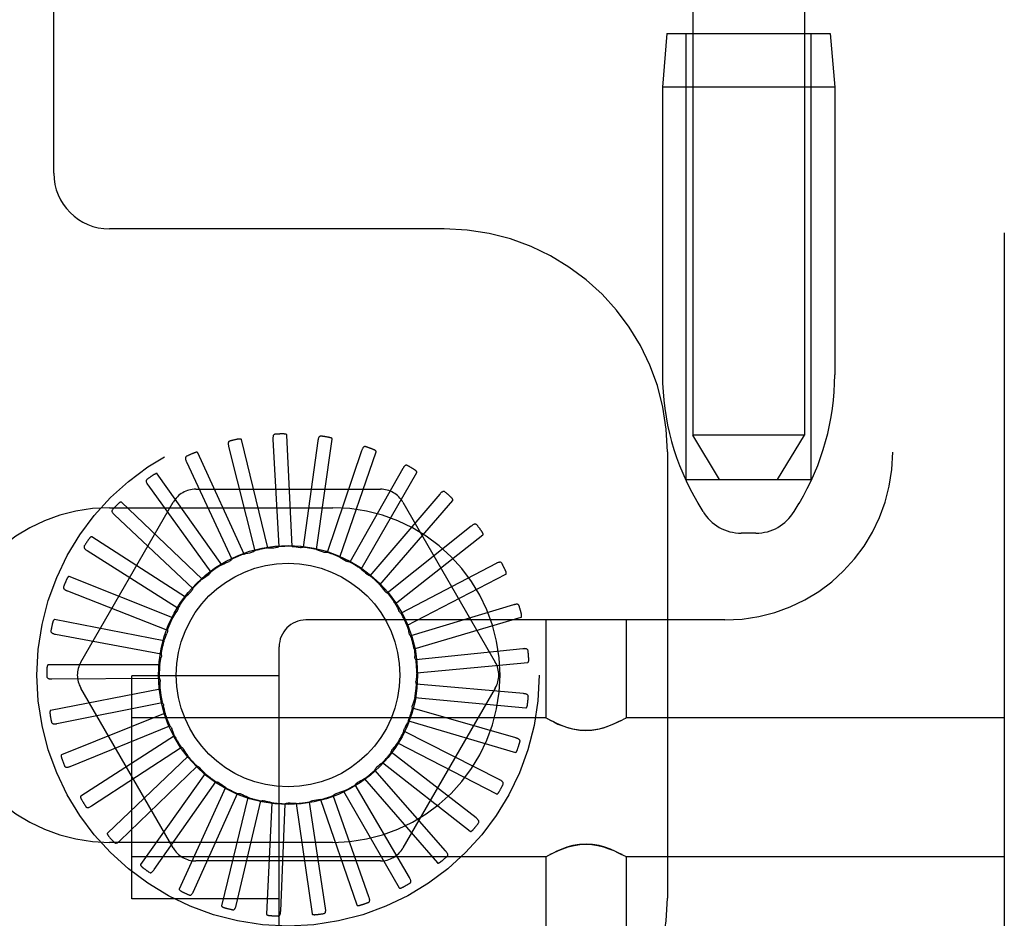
# Model space of a CAD drawing. Header units: inches. Extents: x 0 to 215, y 0 to 139.
# Tile 60 of 111: x 123.91 to 125.01, y 49.34 to 50.35. Entities that reach past the tile are written whole.
import ezdxf

# ---------------------------------------------------------------- set-up
doc = ezdxf.new("R2010")
doc.units = ezdxf.units.IN
doc.header["$LTSCALE"] = 11.804375
doc.header["$MEASUREMENT"] = 0
doc.linetypes.add('HIDDEN', pattern=[0.2, 0.1, -0.1])
doc.layers.add('DEFAULT_2', color=8, linetype='HIDDEN')

msp = doc.modelspace()

# ---------------------------------------------------------------- linework, layer by layer
at = {"layer": 'DEFAULT_2', "color": 8, "linetype": 'HIDDEN'}
for p, q in [((125.011, 54.829), (125.011, 49.3285)), ((124.886, 54.296), (124.886, 49.8615)), ((123.946, 50.1743), (123.946, 53.5493)), ((124.662, 53.3499), (124.662, 49.8808)), ((124.787, 53.3499), (124.787, 49.8808)), ((124.633, 50.3308), (124.628, 50.2708)), ((124.633, 50.3308), (124.816, 50.3308)), ((124.6545, 49.8308), (124.6545, 50.3308)), ((124.7945, 49.8308), (124.7945, 50.3308)), ((124.816, 50.3308), (124.821, 50.2708)), ((124.628, 50.2708), (124.628, 49.9483)), ((124.821, 50.2708), (124.628, 50.2708)), ((124.821, 50.2708), (124.821, 49.9483)), ((124.3835, 50.1118), (124.0085, 50.1118)), ((124.1916, 49.8758), (124.1981, 49.7557)), ((124.2131, 49.756), (124.2071, 49.8808)), ((124.2403, 49.7525), (124.2581, 49.8762)), ((124.692, 49.8308), (124.662, 49.8808)), ((124.787, 49.8808), (124.662, 49.8808)), ((124.757, 49.8308), (124.787, 49.8808)), ((124.1419, 49.8679), (124.1711, 49.7511)), ((124.1857, 49.7542), (124.1563, 49.8757)), ((124.2419, 49.8743), (124.2255, 49.755)), ((124.1592, 49.7473), (124.1073, 49.861)), ((124.2909, 49.8632), (124.2524, 49.7492)), ((124.2664, 49.7439), (124.3072, 49.862)), ((124.6335, 49.8618), (124.6335, 49.3618)), ((124.0947, 49.8506), (124.1454, 49.7415)), ((124.337, 49.8431), (124.2776, 49.7384)), ((124.1344, 49.7355), (124.0619, 49.8373)), ((124.2903, 49.7306), (124.3528, 49.8388)), ((124.0515, 49.8248), (124.122, 49.7272)), ((124.6545, 49.8308), (124.7945, 49.8308)), ((124.1051, 49.8201), (124.312, 49.8201)), ((124.3785, 49.8146), (124.3003, 49.7231)), ((123.9764, 49.6264), (124.0798, 49.8055)), ((124.0085, 49.7993), (124.2585, 49.7993)), ((124.1123, 49.7193), (124.0219, 49.8055)), ((124.3113, 49.713), (124.3932, 49.8074)), ((124.3372, 49.8055), (124.4407, 49.6264)), ((124.6735, 49.7951), (124.6679, 49.8043)), ((124.7756, 49.7951), (124.7811, 49.8043)), ((124.0141, 49.7912), (124.1017, 49.7087)), ((124.4138, 49.7787), (124.3197, 49.7037)), ((124.0937, 49.6991), (123.9886, 49.7667)), ((124.3286, 49.6917), (124.4268, 49.7689)), ((124.7327, 49.7708), (124.7163, 49.7708)), ((123.9836, 49.7512), (124.0853, 49.6868)), ((124.4417, 49.7369), (124.3351, 49.681)), ((124.0793, 49.6758), (123.9633, 49.7223)), ((124.3416, 49.6675), (124.4526, 49.7248)), ((123.9613, 49.7061), (124.0733, 49.6621)), ((124.4611, 49.6905), (124.3459, 49.6558)), ((124.3328, 49.6835), (124.3326, 49.6838)), ((124.0695, 49.6502), (123.9468, 49.6739)), ((124.698, 49.6735), (124.2285, 49.6735)), ((124.3497, 49.6413), (124.4696, 49.6765)), ((124.4973, 49.6735), (124.4973, 49.564)), ((124.5873, 49.6735), (124.5873, 49.564)), ((123.9479, 49.6576), (124.0662, 49.6356)), ((124.1985, 49.3285), (124.1985, 49.6435)), ((124.4715, 49.6412), (124.3517, 49.629)), ((124.0647, 49.6232), (123.9398, 49.6232)), ((124.3528, 49.6141), (124.4772, 49.6259)), ((124.1985, 49.611), (124.0335, 49.611)), ((124.0335, 49.361), (124.0335, 49.6109)), ((123.944, 49.6074), (124.0643, 49.6083)), ((124.4723, 49.591), (124.3524, 49.6016)), ((124.0652, 49.5958), (123.9424, 49.5721)), ((124.0798, 49.418), (123.9764, 49.5972)), ((124.4407, 49.5972), (124.3372, 49.418)), ((123.9496, 49.5575), (124.0676, 49.581)), ((124.3506, 49.5867), (124.475, 49.5749)), ((124.0708, 49.5689), (123.9548, 49.5225)), ((124.4636, 49.5414), (124.3479, 49.5745)), ((124.4973, 49.564), (124.0335, 49.564)), ((124.3433, 49.5603), (124.4632, 49.5251)), ((124.4973, 49.564), (124.4978, 49.5636)), ((124.4995, 49.5627), (124.4978, 49.5636)), ((124.5023, 49.5611), (124.4993, 49.5628)), ((124.585, 49.5627), (124.5868, 49.5636)), ((124.5867, 49.5636), (124.5873, 49.564)), ((125.011, 49.564), (124.5873, 49.564)), ((123.9645, 49.5094), (124.076, 49.5549)), ((124.4457, 49.4944), (124.3383, 49.5488)), ((124.0814, 49.5437), (123.9762, 49.4761)), ((124.3311, 49.5357), (124.4422, 49.4785)), ((123.9883, 49.4651), (124.0891, 49.5308)), ((124.4192, 49.4517), (124.3241, 49.5254)), ((124.0966, 49.5208), (124.0061, 49.4346)), ((124.3145, 49.5139), (124.4127, 49.4367)), ((124.02, 49.4261), (124.1066, 49.5097)), ((124.1158, 49.5013), (124.0433, 49.3995)), ((124.385, 49.4147), (124.3056, 49.5051)), ((124.0586, 49.3938), (124.1277, 49.4923)), ((124.294, 49.4956), (124.3759, 49.4012)), ((124.1384, 49.4857), (124.0865, 49.372)), ((124.1026, 49.3693), (124.1518, 49.4791)), ((124.2705, 49.4815), (124.333, 49.3733)), ((124.3446, 49.3848), (124.2837, 49.4887)), ((124.1635, 49.4747), (124.134, 49.3533)), ((124.1504, 49.3537), (124.1779, 49.4708)), ((124.1903, 49.4687), (124.1843, 49.3439)), ((124.2003, 49.3473), (124.2052, 49.4676)), ((124.2177, 49.4678), (124.2355, 49.3441)), ((124.2505, 49.3505), (124.2325, 49.4695)), ((124.2447, 49.4722), (124.2856, 49.3541)), ((124.2991, 49.3632), (124.259, 49.4767)), ((124.2585, 49.4243), (124.0085, 49.4243)), ((124.4973, 49.408), (124.0335, 49.408)), ((124.312, 49.4034), (124.1051, 49.4034)), ((124.4973, 49.408), (124.4978, 49.4083)), ((124.4973, 49.408), (124.4973, 49.2985)), ((124.4978, 49.4083), (124.4995, 49.4092)), ((124.5852, 49.4091), (124.5822, 49.4108)), ((124.5868, 49.4083), (124.585, 49.4092)), ((124.5867, 49.4083), (124.5873, 49.408)), ((124.5873, 49.408), (124.5873, 49.2985)), ((125.011, 49.408), (124.5873, 49.408)), ((124.1985, 49.361), (124.0335, 49.361))]:
    msp.add_line(p, q, dxfattribs=at)
for points in [[(124.1563, 49.8757), (124.1562, 49.8758), (124.1561, 49.876), (124.1559, 49.8761), (124.1558, 49.8761), (124.1556, 49.8762), (124.1554, 49.8763), (124.1552, 49.8763), (124.1549, 49.8763), (124.1547, 49.8763), (124.1545, 49.8763), (124.1542, 49.8763), (124.154, 49.8763), (124.1537, 49.8763), (124.1534, 49.8763), (124.1531, 49.8762), (124.1528, 49.8762), (124.1525, 49.8762), (124.1522, 49.8761), (124.1519, 49.876), (124.1515, 49.876)], [(124.194, 49.8817), (124.1936, 49.8816), (124.1932, 49.8814), (124.1928, 49.8812), (124.1925, 49.8809), (124.1922, 49.8806), (124.192, 49.8802), (124.1919, 49.8798), (124.1918, 49.8793), (124.1917, 49.8788), (124.1916, 49.8782), (124.1916, 49.8776), (124.1916, 49.8771), (124.1916, 49.8765), (124.1916, 49.8758)], [(124.2071, 49.8808), (124.2071, 49.881), (124.207, 49.8811), (124.2069, 49.8812), (124.2068, 49.8813), (124.2066, 49.8814), (124.2064, 49.8815), (124.2062, 49.8816), (124.206, 49.8817), (124.2058, 49.8817), (124.2055, 49.8818), (124.2053, 49.8818), (124.205, 49.8819), (124.2047, 49.8819), (124.2045, 49.8819), (124.2042, 49.882), (124.2039, 49.882), (124.2036, 49.882), (124.2033, 49.882), (124.2029, 49.882), (124.2027, 49.882)], [(124.2454, 49.8795), (124.2449, 49.8795), (124.2445, 49.8795), (124.2441, 49.8793), (124.2437, 49.8791), (124.2434, 49.8788), (124.2431, 49.8785), (124.2429, 49.8781), (124.2427, 49.8776), (124.2425, 49.8771), (124.2423, 49.8766), (124.2422, 49.8761), (124.2421, 49.8755), (124.242, 49.8749), (124.2419, 49.8743)], [(124.2581, 49.8762), (124.2581, 49.8764), (124.258, 49.8765), (124.2579, 49.8767), (124.2578, 49.8768), (124.2577, 49.8769), (124.2575, 49.8771), (124.2573, 49.8772), (124.2571, 49.8773), (124.2569, 49.8774), (124.2567, 49.8775), (124.2564, 49.8776), (124.2562, 49.8777), (124.2559, 49.8777), (124.2557, 49.8778), (124.2554, 49.8779), (124.2551, 49.878), (124.2548, 49.878), (124.2545, 49.8781), (124.2542, 49.8782), (124.2538, 49.8782)], [(124.1432, 49.874), (124.1428, 49.8739), (124.1424, 49.8737), (124.1421, 49.8734), (124.1418, 49.873), (124.1417, 49.8726), (124.1415, 49.8722), (124.1415, 49.8718), (124.1414, 49.8713), (124.1414, 49.8707), (124.1415, 49.8702), (124.1416, 49.8696), (124.1417, 49.8691), (124.1418, 49.8685), (124.1419, 49.8679)], [(124.2954, 49.8677), (124.2949, 49.8678), (124.2945, 49.8678), (124.2941, 49.8678), (124.2937, 49.8676), (124.2933, 49.8674), (124.293, 49.8671), (124.2927, 49.8667), (124.2924, 49.8663), (124.2921, 49.8659), (124.2918, 49.8654), (124.2916, 49.8649), (124.2914, 49.8644), (124.2912, 49.8638), (124.2909, 49.8632)], [(124.3072, 49.862), (124.3072, 49.8622), (124.3072, 49.8624), (124.3072, 49.8625), (124.3071, 49.8627), (124.307, 49.8628), (124.3068, 49.863), (124.3066, 49.8631), (124.3065, 49.8633), (124.3063, 49.8634), (124.3061, 49.8636), (124.3059, 49.8637), (124.3056, 49.8638), (124.3054, 49.864), (124.3052, 49.8641), (124.3049, 49.8642), (124.3046, 49.8643), (124.3043, 49.8645), (124.3041, 49.8646), (124.3038, 49.8647), (124.3035, 49.8648)], [(124.0948, 49.8569), (124.0944, 49.8567), (124.094, 49.8564), (124.0938, 49.8561), (124.0936, 49.8557), (124.0935, 49.8553), (124.0935, 49.8548), (124.0935, 49.8544), (124.0935, 49.8539), (124.0937, 49.8534), (124.0938, 49.8528), (124.094, 49.8523), (124.0942, 49.8518), (124.0944, 49.8512), (124.0947, 49.8506)], [(124.1073, 49.861), (124.1072, 49.8611), (124.107, 49.8613), (124.1069, 49.8613), (124.1067, 49.8614), (124.1065, 49.8614), (124.1063, 49.8614), (124.1061, 49.8614), (124.1059, 49.8614), (124.1056, 49.8614), (124.1054, 49.8613), (124.1051, 49.8613), (124.1049, 49.8612), (124.1046, 49.8611), (124.1044, 49.8611), (124.1041, 49.861), (124.1038, 49.8609), (124.1035, 49.8608), (124.1032, 49.8607), (124.1029, 49.8606), (124.1026, 49.8604)], [(124.3422, 49.8467), (124.3418, 49.8468), (124.3414, 49.8469), (124.341, 49.8469), (124.3405, 49.8469), (124.3402, 49.8467), (124.3398, 49.8465), (124.3394, 49.8462), (124.339, 49.8459), (124.3387, 49.8455), (124.3383, 49.8451), (124.338, 49.8446), (124.3377, 49.8441), (124.3374, 49.8436), (124.337, 49.8431)], [(124.0619, 49.8373), (124.0618, 49.8375), (124.0617, 49.8375), (124.0615, 49.8376), (124.0613, 49.8376), (124.0611, 49.8376), (124.0609, 49.8376), (124.0607, 49.8375), (124.0605, 49.8375), (124.0602, 49.8374), (124.06, 49.8373), (124.0598, 49.8372), (124.0595, 49.8371), (124.0593, 49.837), (124.0591, 49.8369), (124.0588, 49.8367), (124.0585, 49.8366), (124.0583, 49.8364), (124.058, 49.8362), (124.0577, 49.8361), (124.0575, 49.8359)], [(124.3528, 49.8388), (124.3529, 49.839), (124.3529, 49.8392), (124.3528, 49.8393), (124.3528, 49.8395), (124.3527, 49.8397), (124.3526, 49.8399), (124.3524, 49.84), (124.3523, 49.8402), (124.3521, 49.8404), (124.352, 49.8405), (124.3518, 49.8407), (124.3516, 49.8409), (124.3514, 49.8411), (124.3512, 49.8412), (124.3509, 49.8414), (124.3507, 49.8416), (124.3504, 49.8418), (124.3502, 49.8419), (124.3499, 49.8421), (124.3496, 49.8423)], [(124.0504, 49.831), (124.0501, 49.8307), (124.0498, 49.8303), (124.0496, 49.8299), (124.0495, 49.8295), (124.0495, 49.8291), (124.0495, 49.8287), (124.0496, 49.8282), (124.0498, 49.8277), (124.05, 49.8273), (124.0502, 49.8268), (124.0505, 49.8263), (124.0508, 49.8258), (124.0512, 49.8253), (124.0515, 49.8248)], [(124.3843, 49.8171), (124.3839, 49.8174), (124.3835, 49.8175), (124.3831, 49.8176), (124.3827, 49.8176), (124.3822, 49.8176), (124.3818, 49.8174), (124.3814, 49.8172), (124.381, 49.8169), (124.3806, 49.8166), (124.3801, 49.8163), (124.3797, 49.8159), (124.3793, 49.8155), (124.3789, 49.815), (124.3785, 49.8146)], [(124.3932, 49.8074), (124.3932, 49.8076), (124.3933, 49.8077), (124.3933, 49.8079), (124.3933, 49.8081), (124.3932, 49.8083), (124.3931, 49.8085), (124.393, 49.8087), (124.3929, 49.8089), (124.3928, 49.8091), (124.3927, 49.8093), (124.3925, 49.8095), (124.3924, 49.8097), (124.3922, 49.8099), (124.392, 49.8101), (124.3918, 49.8103), (124.3916, 49.8105), (124.3914, 49.8107), (124.3912, 49.811), (124.3909, 49.8112), (124.3907, 49.8114)], [(124.0219, 49.8055), (124.0217, 49.8056), (124.0216, 49.8057), (124.0214, 49.8057), (124.0212, 49.8057), (124.021, 49.8056), (124.0208, 49.8055), (124.0206, 49.8055), (124.0204, 49.8054), (124.0202, 49.8052), (124.02, 49.8051), (124.0198, 49.805), (124.0196, 49.8048), (124.0194, 49.8047), (124.0192, 49.8045), (124.0189, 49.8043), (124.0187, 49.8041), (124.0185, 49.8039), (124.0182, 49.8037), (124.018, 49.8035), (124.0177, 49.8032)], [(124.0118, 49.7971), (124.0115, 49.7967), (124.0113, 49.7963), (124.0112, 49.7959), (124.0112, 49.7955), (124.0112, 49.7951), (124.0114, 49.7947), (124.0116, 49.7942), (124.0118, 49.7938), (124.0121, 49.7934), (124.0124, 49.7929), (124.0128, 49.7925), (124.0132, 49.7921), (124.0136, 49.7916), (124.0141, 49.7912)], [(124.4199, 49.7801), (124.4196, 49.7805), (124.4193, 49.7807), (124.4189, 49.7809), (124.4185, 49.781), (124.418, 49.781), (124.4176, 49.7809), (124.4172, 49.7808), (124.4167, 49.7806), (124.4162, 49.7804), (124.4157, 49.7801), (124.4153, 49.7798), (124.4148, 49.7795), (124.4143, 49.7791), (124.4138, 49.7787)], [(123.9886, 49.7667), (123.9884, 49.7668), (123.9883, 49.7668), (123.9881, 49.7668), (123.9879, 49.7667), (123.9877, 49.7666), (123.9876, 49.7665), (123.9874, 49.7664), (123.9872, 49.7663), (123.987, 49.7661), (123.9868, 49.766), (123.9867, 49.7658), (123.9865, 49.7656), (123.9863, 49.7654), (123.9861, 49.7652), (123.9859, 49.765), (123.9857, 49.7647), (123.9855, 49.7645), (123.9854, 49.7642), (123.9852, 49.764), (123.985, 49.7637)], [(124.4268, 49.7689), (124.427, 49.7691), (124.427, 49.7692), (124.4271, 49.7694), (124.4271, 49.7696), (124.4271, 49.7698), (124.427, 49.77), (124.427, 49.7702), (124.4269, 49.7704), (124.4268, 49.7706), (124.4267, 49.7708), (124.4266, 49.7711), (124.4265, 49.7713), (124.4264, 49.7715), (124.4262, 49.7718), (124.4261, 49.772), (124.4259, 49.7723), (124.4257, 49.7725), (124.4256, 49.7728), (124.4254, 49.7731), (124.4252, 49.7733)], [(123.9803, 49.7565), (123.9801, 49.7561), (123.9799, 49.7557), (123.9799, 49.7553), (123.98, 49.7548), (123.9801, 49.7544), (123.9803, 49.754), (123.9806, 49.7537), (123.9809, 49.7533), (123.9813, 49.7529), (123.9817, 49.7526), (123.9821, 49.7522), (123.9826, 49.7518), (123.9831, 49.7515), (123.9836, 49.7512)], [(124.1857, 49.7542), (124.1879, 49.7544), (124.1902, 49.7545), (124.1924, 49.7545), (124.1946, 49.7546)], [(124.1981, 49.7557), (124.1976, 49.7553), (124.197, 49.7551), (124.1964, 49.7549), (124.1958, 49.7547), (124.1952, 49.7546), (124.1946, 49.7546)], [(124.2131, 49.756), (124.2153, 49.7557), (124.2175, 49.7554), (124.2197, 49.755), (124.2219, 49.7546)], [(124.2255, 49.755), (124.225, 49.7548), (124.2244, 49.7547), (124.2237, 49.7546), (124.2231, 49.7545), (124.2225, 49.7546), (124.2219, 49.7546)], [(124.1592, 49.7473), (124.1613, 49.7479), (124.1635, 49.7484), (124.1657, 49.7489), (124.1678, 49.7494)], [(124.1711, 49.7511), (124.1706, 49.7507), (124.1701, 49.7503), (124.1696, 49.75), (124.169, 49.7497), (124.1684, 49.7495), (124.1678, 49.7494)], [(124.2403, 49.7525), (124.2424, 49.7518), (124.2445, 49.7511), (124.2466, 49.7503), (124.2487, 49.7495)], [(124.2524, 49.7492), (124.2517, 49.7491), (124.2511, 49.7491), (124.2505, 49.7491), (124.2499, 49.7492), (124.2493, 49.7493), (124.2487, 49.7495)], [(124.2664, 49.7439), (124.2683, 49.7428), (124.2702, 49.7417), (124.2721, 49.7406), (124.274, 49.7394)], [(124.1344, 49.7355), (124.1364, 49.7365), (124.1385, 49.7374), (124.1405, 49.7383), (124.1425, 49.7392)], [(124.1454, 49.7415), (124.145, 49.741), (124.1446, 49.7405), (124.1441, 49.7401), (124.1436, 49.7398), (124.1431, 49.7395), (124.1425, 49.7392)], [(124.2776, 49.7384), (124.2769, 49.7385), (124.2763, 49.7385), (124.2757, 49.7387), (124.2751, 49.7389), (124.2746, 49.7391), (124.274, 49.7394)], [(124.448, 49.7371), (124.4477, 49.7375), (124.4474, 49.7378), (124.4471, 49.738), (124.4467, 49.7382), (124.4463, 49.7382), (124.4458, 49.7383), (124.4454, 49.7382), (124.4449, 49.7381), (124.4444, 49.738), (124.4439, 49.7378), (124.4433, 49.7376), (124.4428, 49.7374), (124.4422, 49.7371), (124.4417, 49.7369)], [(123.9633, 49.7223), (123.9631, 49.7223), (123.9629, 49.7223), (123.9627, 49.7222), (123.9626, 49.7222), (123.9624, 49.722), (123.9623, 49.7219), (123.9621, 49.7218), (123.962, 49.7216), (123.9618, 49.7214), (123.9617, 49.7212), (123.9615, 49.721), (123.9614, 49.7208), (123.9612, 49.7206), (123.9611, 49.7203), (123.961, 49.7201), (123.9608, 49.7198), (123.9607, 49.7195), (123.9605, 49.7192), (123.9604, 49.7189), (123.9603, 49.7186)], [(124.1123, 49.7193), (124.1141, 49.7206), (124.1159, 49.7219), (124.1178, 49.7232), (124.1196, 49.7244)], [(124.122, 49.7272), (124.1217, 49.7266), (124.1214, 49.7261), (124.121, 49.7256), (124.1206, 49.7252), (124.1201, 49.7248), (124.1196, 49.7244)], [(124.2903, 49.7306), (124.292, 49.7292), (124.2937, 49.7277), (124.2954, 49.7262), (124.297, 49.7247)], [(124.3003, 49.7231), (124.2997, 49.7232), (124.2991, 49.7234), (124.2985, 49.7237), (124.298, 49.724), (124.2975, 49.7243), (124.297, 49.7247)], [(124.4526, 49.7248), (124.4528, 49.7249), (124.4529, 49.725), (124.453, 49.7252), (124.453, 49.7254), (124.453, 49.7256), (124.453, 49.7258), (124.453, 49.726), (124.453, 49.7262), (124.4529, 49.7264), (124.4529, 49.7267), (124.4528, 49.7269), (124.4527, 49.7272), (124.4527, 49.7274), (124.4526, 49.7277), (124.4525, 49.728), (124.4524, 49.7282), (124.4523, 49.7285), (124.4521, 49.7288), (124.452, 49.7291), (124.4518, 49.7294)], [(123.957, 49.7107), (123.9569, 49.7103), (123.9568, 49.7098), (123.9569, 49.7094), (123.957, 49.709), (123.9572, 49.7086), (123.9575, 49.7083), (123.9579, 49.708), (123.9582, 49.7077), (123.9587, 49.7074), (123.9591, 49.7071), (123.9596, 49.7068), (123.9602, 49.7066), (123.9607, 49.7063), (123.9613, 49.7061)], [(124.3113, 49.713), (124.3127, 49.7112), (124.3141, 49.7095), (124.3155, 49.7077), (124.3168, 49.7059)], [(124.0937, 49.6991), (124.0952, 49.7008), (124.0968, 49.7024), (124.0983, 49.704), (124.0999, 49.7055)], [(124.1017, 49.7087), (124.1015, 49.7081), (124.1013, 49.7076), (124.101, 49.707), (124.1007, 49.7065), (124.1003, 49.706), (124.0999, 49.7055)], [(124.3197, 49.7037), (124.3191, 49.704), (124.3186, 49.7043), (124.3181, 49.7046), (124.3176, 49.705), (124.3172, 49.7055), (124.3168, 49.7059)], [(124.3286, 49.6917), (124.3293, 49.6904), (124.33, 49.6891), (124.3307, 49.6878), (124.3314, 49.6864), (124.332, 49.6851), (124.3326, 49.6838)], [(124.4674, 49.6895), (124.4672, 49.6899), (124.467, 49.6903), (124.4667, 49.6906), (124.4663, 49.6908), (124.4659, 49.691), (124.4655, 49.6911), (124.465, 49.6911), (124.4645, 49.6911), (124.464, 49.6911), (124.4635, 49.691), (124.4629, 49.6909), (124.4623, 49.6908), (124.4617, 49.6906), (124.4611, 49.6905)], [(124.0793, 49.6758), (124.0804, 49.6777), (124.0816, 49.6796), (124.0829, 49.6815), (124.0841, 49.6833)], [(124.0853, 49.6868), (124.0852, 49.6862), (124.0851, 49.6855), (124.085, 49.6849), (124.0847, 49.6844), (124.0844, 49.6838), (124.0841, 49.6833)], [(124.3351, 49.681), (124.3346, 49.6813), (124.3342, 49.6817), (124.3338, 49.6821), (124.3334, 49.6825), (124.3331, 49.683), (124.3328, 49.6835)], [(124.4696, 49.6765), (124.4698, 49.6766), (124.4699, 49.6767), (124.47, 49.6769), (124.4701, 49.677), (124.4701, 49.6772), (124.4702, 49.6774), (124.4702, 49.6777), (124.4702, 49.6779), (124.4702, 49.6781), (124.4702, 49.6784), (124.4702, 49.6786), (124.4702, 49.6789), (124.4701, 49.6791), (124.4701, 49.6794), (124.4701, 49.6797), (124.47, 49.68), (124.4699, 49.6803), (124.4699, 49.6806), (124.4698, 49.6809), (124.4697, 49.6812)], [(123.9468, 49.6739), (123.9466, 49.6739), (123.9464, 49.6738), (123.9463, 49.6737), (123.9461, 49.6736), (123.946, 49.6735), (123.9459, 49.6733), (123.9458, 49.6731), (123.9456, 49.6729), (123.9455, 49.6727), (123.9454, 49.6725), (123.9453, 49.6723), (123.9452, 49.672), (123.9451, 49.6718), (123.945, 49.6715), (123.9449, 49.6713), (123.9449, 49.671), (123.9448, 49.6707), (123.9447, 49.6704), (123.9446, 49.67), (123.9445, 49.6697)], [(124.3416, 49.6675), (124.3422, 49.6654), (124.3429, 49.6633), (124.3435, 49.6611), (124.344, 49.659)], [(123.9428, 49.6613), (123.9428, 49.6609), (123.9428, 49.6604), (123.943, 49.66), (123.9432, 49.6597), (123.9435, 49.6593), (123.9438, 49.659), (123.9442, 49.6588), (123.9446, 49.6586), (123.9451, 49.6583), (123.9456, 49.6582), (123.9461, 49.658), (123.9467, 49.6578), (123.9473, 49.6577), (123.9479, 49.6576)], [(124.0695, 49.6502), (124.0703, 49.6523), (124.0711, 49.6544), (124.072, 49.6564), (124.0728, 49.6585)], [(124.0733, 49.6621), (124.0734, 49.6615), (124.0734, 49.6609), (124.0733, 49.6602), (124.0732, 49.6596), (124.0731, 49.659), (124.0728, 49.6585)], [(124.3459, 49.6558), (124.3455, 49.6562), (124.3451, 49.6567), (124.3447, 49.6572), (124.3444, 49.6578), (124.3442, 49.6584), (124.344, 49.659)], [(124.0662, 49.6356), (124.0664, 49.635), (124.0665, 49.6344), (124.0666, 49.6338), (124.0666, 49.6332), (124.0666, 49.6325), (124.0665, 49.6319)], [(124.3497, 49.6413), (124.35, 49.6391), (124.3502, 49.6369), (124.3504, 49.6347), (124.3505, 49.6325)], [(124.4774, 49.6391), (124.4773, 49.6396), (124.4771, 49.64), (124.4769, 49.6403), (124.4766, 49.6406), (124.4762, 49.6408), (124.4758, 49.641), (124.4754, 49.6411), (124.4749, 49.6412), (124.4744, 49.6413), (124.4738, 49.6413), (124.4733, 49.6414), (124.4727, 49.6413), (124.4721, 49.6413), (124.4715, 49.6412)], [(123.9398, 49.6232), (123.9396, 49.6232), (123.9394, 49.6231), (123.9393, 49.623), (123.9392, 49.6228), (123.9391, 49.6227), (123.939, 49.6225), (123.9389, 49.6223), (123.9388, 49.6221), (123.9387, 49.6219), (123.9387, 49.6216), (123.9386, 49.6214), (123.9386, 49.6211), (123.9385, 49.6209), (123.9385, 49.6206), (123.9384, 49.6203), (123.9384, 49.62), (123.9384, 49.6197), (123.9384, 49.6194), (123.9383, 49.6191), (123.9383, 49.6188)], [(124.0647, 49.6232), (124.0651, 49.6254), (124.0655, 49.6276), (124.066, 49.6298), (124.0665, 49.6319)], [(124.3517, 49.629), (124.3514, 49.6295), (124.3511, 49.6301), (124.3509, 49.6306), (124.3507, 49.6312), (124.3506, 49.6319), (124.3505, 49.6325)], [(124.4772, 49.6259), (124.4773, 49.626), (124.4775, 49.6261), (124.4776, 49.6262), (124.4777, 49.6264), (124.4778, 49.6265), (124.4779, 49.6267), (124.4779, 49.6269), (124.478, 49.6272), (124.478, 49.6274), (124.4781, 49.6276), (124.4781, 49.6279), (124.4781, 49.6281), (124.4782, 49.6284), (124.4782, 49.6287), (124.4782, 49.629), (124.4782, 49.6293), (124.4782, 49.6296), (124.4782, 49.6299), (124.4782, 49.6302), (124.4781, 49.6305)], [(124.3528, 49.6141), (124.3526, 49.6118), (124.3524, 49.6096), (124.3521, 49.6074), (124.3519, 49.6052)], [(123.9383, 49.6101), (123.9383, 49.6097), (123.9384, 49.6093), (123.9386, 49.6089), (123.9389, 49.6086), (123.9392, 49.6083), (123.9396, 49.6081), (123.9401, 49.6079), (123.9405, 49.6078), (123.941, 49.6077), (123.9416, 49.6076), (123.9421, 49.6075), (123.9427, 49.6075), (123.9433, 49.6074), (123.944, 49.6074)], [(124.0643, 49.6083), (124.0646, 49.6077), (124.0648, 49.6071), (124.065, 49.6065), (124.0651, 49.6059), (124.0652, 49.6053), (124.0652, 49.6047)], [(124.0652, 49.5958), (124.0651, 49.598), (124.0651, 49.6002), (124.0651, 49.6025), (124.0652, 49.6047)], [(124.3524, 49.6016), (124.3522, 49.6022), (124.352, 49.6028), (124.3519, 49.6034), (124.3518, 49.604), (124.3518, 49.6046), (124.3519, 49.6052)], [(124.4777, 49.5877), (124.4777, 49.5882), (124.4776, 49.5886), (124.4775, 49.589), (124.4772, 49.5893), (124.4769, 49.5896), (124.4765, 49.5899), (124.4761, 49.5901), (124.4757, 49.5903), (124.4752, 49.5905), (124.4746, 49.5906), (124.4741, 49.5907), (124.4735, 49.5908), (124.4729, 49.5909), (124.4723, 49.591)], [(124.0676, 49.581), (124.068, 49.5805), (124.0683, 49.58), (124.0686, 49.5795), (124.0688, 49.5789), (124.069, 49.5783), (124.0691, 49.5777)], [(124.3479, 49.5745), (124.3478, 49.5751), (124.3477, 49.5758), (124.3477, 49.5764), (124.3477, 49.577), (124.3479, 49.5776), (124.348, 49.5782)], [(124.3506, 49.5867), (124.35, 49.5846), (124.3494, 49.5824), (124.3487, 49.5803), (124.348, 49.5782)], [(124.475, 49.5749), (124.4752, 49.5749), (124.4753, 49.5749), (124.4755, 49.575), (124.4756, 49.5752), (124.4757, 49.5753), (124.4758, 49.5755), (124.4759, 49.5757), (124.476, 49.5759), (124.4761, 49.5761), (124.4762, 49.5763), (124.4763, 49.5766), (124.4764, 49.5768), (124.4764, 49.5771), (124.4765, 49.5773), (124.4766, 49.5776), (124.4766, 49.5779), (124.4767, 49.5782), (124.4767, 49.5785), (124.4768, 49.5789), (124.4768, 49.5792)], [(123.9424, 49.5721), (123.9423, 49.5721), (123.9421, 49.572), (123.942, 49.5718), (123.9419, 49.5717), (123.9419, 49.5715), (123.9418, 49.5713), (123.9418, 49.5711), (123.9417, 49.5709), (123.9417, 49.5706), (123.9417, 49.5704), (123.9417, 49.5701), (123.9417, 49.5699), (123.9417, 49.5696), (123.9417, 49.5693), (123.9417, 49.569), (123.9417, 49.5687), (123.9418, 49.5684), (123.9418, 49.5681), (123.9419, 49.5678), (123.9419, 49.5674)], [(124.0708, 49.5689), (124.0703, 49.5711), (124.0699, 49.5733), (124.0695, 49.5755), (124.0691, 49.5777)], [(123.9434, 49.559), (123.9436, 49.5586), (123.9438, 49.5582), (123.9441, 49.5579), (123.9444, 49.5576), (123.9448, 49.5574), (123.9452, 49.5573), (123.9456, 49.5572), (123.9461, 49.5571), (123.9467, 49.5571), (123.9472, 49.5571), (123.9478, 49.5572), (123.9484, 49.5572), (123.9489, 49.5573), (123.9496, 49.5575)], [(124.3433, 49.5603), (124.3423, 49.5583), (124.3413, 49.5563), (124.3402, 49.5544), (124.3392, 49.5524)], [(124.5827, 49.5614), (124.5791, 49.5596), (124.5747, 49.5574), (124.5695, 49.5552), (124.5635, 49.5531), (124.5569, 49.5513), (124.5497, 49.5501), (124.5422, 49.5497), (124.5348, 49.5502), (124.5276, 49.5513), (124.521, 49.5531), (124.515, 49.5552), (124.5098, 49.5574), (124.5054, 49.5596), (124.5019, 49.5614)], [(124.5023, 49.5611), (124.5062, 49.5592), (124.5109, 49.5569), (124.5165, 49.5547), (124.5226, 49.5527), (124.529, 49.551), (124.5356, 49.55), (124.5423, 49.5497), (124.549, 49.55), (124.5556, 49.551), (124.5621, 49.5527), (124.5681, 49.5547), (124.5736, 49.557), (124.5784, 49.5592), (124.5823, 49.5611), (124.5852, 49.5628)], [(124.076, 49.5549), (124.0764, 49.5545), (124.0769, 49.5541), (124.0772, 49.5536), (124.0776, 49.553), (124.0779, 49.5525), (124.0781, 49.5519)], [(124.0814, 49.5437), (124.0805, 49.5457), (124.0797, 49.5478), (124.0789, 49.5498), (124.0781, 49.5519)], [(124.3383, 49.5488), (124.3383, 49.5495), (124.3384, 49.5501), (124.3385, 49.5507), (124.3387, 49.5513), (124.3389, 49.5519), (124.3392, 49.5524)], [(124.3311, 49.5357), (124.3297, 49.534), (124.3284, 49.5322), (124.327, 49.5305), (124.3256, 49.5288)], [(124.4683, 49.5372), (124.4684, 49.5377), (124.4684, 49.5381), (124.4683, 49.5385), (124.4681, 49.5389), (124.4679, 49.5392), (124.4676, 49.5396), (124.4672, 49.5399), (124.4668, 49.5401), (124.4663, 49.5404), (124.4658, 49.5406), (124.4653, 49.5408), (124.4648, 49.541), (124.4642, 49.5412), (124.4636, 49.5414)], [(124.0891, 49.5308), (124.0897, 49.5305), (124.0902, 49.5302), (124.0906, 49.5298), (124.0911, 49.5293), (124.0915, 49.5288), (124.0918, 49.5283)], [(124.0966, 49.5208), (124.0953, 49.5227), (124.0941, 49.5245), (124.0929, 49.5264), (124.0918, 49.5283)], [(124.3241, 49.5254), (124.3242, 49.526), (124.3243, 49.5266), (124.3246, 49.5272), (124.3249, 49.5278), (124.3252, 49.5283), (124.3256, 49.5288)], [(124.4632, 49.5251), (124.4634, 49.5251), (124.4635, 49.5251), (124.4637, 49.5252), (124.4638, 49.5253), (124.464, 49.5254), (124.4641, 49.5256), (124.4643, 49.5257), (124.4644, 49.5259), (124.4645, 49.5261), (124.4647, 49.5263), (124.4648, 49.5265), (124.4649, 49.5268), (124.465, 49.527), (124.4651, 49.5273), (124.4653, 49.5275), (124.4654, 49.5278), (124.4655, 49.5281), (124.4656, 49.5284), (124.4657, 49.5287), (124.4658, 49.5289)], [(123.9548, 49.5225), (123.9546, 49.5224), (123.9545, 49.5223), (123.9544, 49.5221), (123.9544, 49.5219), (123.9543, 49.5218), (123.9543, 49.5215), (123.9543, 49.5213), (123.9543, 49.5211), (123.9543, 49.5209), (123.9543, 49.5206), (123.9544, 49.5204), (123.9544, 49.5201), (123.9545, 49.5199), (123.9546, 49.5196), (123.9546, 49.5193), (123.9547, 49.519), (123.9548, 49.5187), (123.9549, 49.5184), (123.955, 49.5181), (123.9551, 49.5179)], [(124.3145, 49.5139), (124.3128, 49.5124), (124.3111, 49.511), (124.3094, 49.5095), (124.3077, 49.5081)], [(123.9582, 49.5098), (123.9584, 49.5094), (123.9587, 49.5091), (123.959, 49.5088), (123.9594, 49.5086), (123.9598, 49.5085), (123.9603, 49.5084), (123.9607, 49.5084), (123.9612, 49.5085), (123.9617, 49.5085), (123.9623, 49.5087), (123.9628, 49.5088), (123.9634, 49.509), (123.9639, 49.5092), (123.9645, 49.5094)], [(124.1066, 49.5097), (124.1072, 49.5095), (124.1077, 49.5093), (124.1083, 49.5089), (124.1088, 49.5086), (124.1093, 49.5082), (124.1097, 49.5077)], [(124.1158, 49.5013), (124.1142, 49.5029), (124.1127, 49.5045), (124.1112, 49.5061), (124.1097, 49.5077)], [(124.3056, 49.5051), (124.3058, 49.5057), (124.3061, 49.5062), (124.3065, 49.5068), (124.3068, 49.5073), (124.3073, 49.5077), (124.3077, 49.5081)], [(124.1277, 49.4923), (124.1284, 49.4922), (124.129, 49.492), (124.1296, 49.4918), (124.1301, 49.4916), (124.1307, 49.4913), (124.1312, 49.4909)], [(124.1384, 49.4857), (124.1365, 49.487), (124.1347, 49.4883), (124.1329, 49.4896), (124.1312, 49.4909)], [(124.2837, 49.4887), (124.284, 49.4892), (124.2844, 49.4897), (124.2848, 49.4901), (124.2853, 49.4905), (124.2858, 49.4909), (124.2863, 49.4912)], [(124.294, 49.4956), (124.2921, 49.4945), (124.2902, 49.4934), (124.2883, 49.4923), (124.2863, 49.4912)], [(124.4495, 49.4894), (124.4497, 49.4898), (124.4497, 49.4903), (124.4497, 49.4907), (124.4496, 49.4911), (124.4494, 49.4915), (124.4492, 49.4918), (124.4489, 49.4922), (124.4486, 49.4925), (124.4482, 49.4929), (124.4477, 49.4932), (124.4472, 49.4935), (124.4467, 49.4938), (124.4462, 49.4941), (124.4457, 49.4944)], [(124.1518, 49.4791), (124.1524, 49.4792), (124.1531, 49.4791), (124.1537, 49.4791), (124.1543, 49.4789), (124.1549, 49.4787), (124.1554, 49.4785)], [(124.259, 49.4767), (124.2594, 49.4771), (124.2599, 49.4775), (124.2604, 49.4779), (124.261, 49.4782), (124.2615, 49.4785), (124.2621, 49.4787)], [(124.2705, 49.4815), (124.2684, 49.4808), (124.2663, 49.48), (124.2642, 49.4793), (124.2621, 49.4787)], [(124.4422, 49.4785), (124.4423, 49.4784), (124.4425, 49.4784), (124.4427, 49.4784), (124.4429, 49.4785), (124.443, 49.4786), (124.4432, 49.4787), (124.4434, 49.4789), (124.4435, 49.479), (124.4437, 49.4792), (124.4438, 49.4794), (124.444, 49.4796), (124.4442, 49.4798), (124.4443, 49.48), (124.4445, 49.4802), (124.4447, 49.4804), (124.4448, 49.4807), (124.445, 49.481), (124.4452, 49.4812), (124.4453, 49.4815), (124.4455, 49.4818)], [(123.9762, 49.4761), (123.9761, 49.476), (123.976, 49.4758), (123.976, 49.4757), (123.9759, 49.4755), (123.9759, 49.4753), (123.976, 49.4751), (123.976, 49.4749), (123.9761, 49.4746), (123.9761, 49.4744), (123.9762, 49.4742), (123.9763, 49.4739), (123.9764, 49.4737), (123.9765, 49.4734), (123.9766, 49.4732), (123.9767, 49.4729), (123.9768, 49.4727), (123.977, 49.4724), (123.9771, 49.4721), (123.9773, 49.4718), (123.9775, 49.4715)], [(124.1635, 49.4747), (124.1615, 49.4756), (124.1594, 49.4765), (124.1574, 49.4775), (124.1554, 49.4785)], [(124.1779, 49.4708), (124.1786, 49.471), (124.1792, 49.471), (124.1798, 49.4711), (124.1804, 49.4711), (124.181, 49.471), (124.1816, 49.4708)], [(124.1903, 49.4687), (124.1881, 49.4692), (124.1859, 49.4697), (124.1838, 49.4702), (124.1816, 49.4708)], [(124.2052, 49.4676), (124.2057, 49.4678), (124.2063, 49.468), (124.2069, 49.4682), (124.2076, 49.4683), (124.2082, 49.4683), (124.2088, 49.4683)], [(124.2177, 49.4678), (124.2154, 49.4679), (124.2132, 49.468), (124.211, 49.4681), (124.2088, 49.4683)], [(124.2325, 49.4695), (124.233, 49.4699), (124.2336, 49.4702), (124.2341, 49.4705), (124.2347, 49.4707), (124.2353, 49.4708), (124.2359, 49.4709)], [(124.2447, 49.4722), (124.2425, 49.4718), (124.2403, 49.4715), (124.2381, 49.4712), (124.2359, 49.4709)], [(123.982, 49.4643), (123.9823, 49.4639), (123.9827, 49.4636), (123.983, 49.4634), (123.9834, 49.4633), (123.9839, 49.4633), (123.9843, 49.4633), (123.9848, 49.4634), (123.9852, 49.4635), (123.9857, 49.4637), (123.9862, 49.4639), (123.9867, 49.4642), (123.9873, 49.4645), (123.9878, 49.4648), (123.9883, 49.4651)], [(124.422, 49.446), (124.4222, 49.4464), (124.4224, 49.4468), (124.4224, 49.4472), (124.4224, 49.4476), (124.4223, 49.4481), (124.4222, 49.4485), (124.4219, 49.4489), (124.4217, 49.4493), (124.4213, 49.4497), (124.4209, 49.4501), (124.4205, 49.4505), (124.4201, 49.4509), (124.4196, 49.4513), (124.4192, 49.4517)], [(124.0061, 49.4346), (124.006, 49.4344), (124.006, 49.4343), (124.0059, 49.4341), (124.0059, 49.4339), (124.006, 49.4337), (124.006, 49.4335), (124.0061, 49.4333), (124.0062, 49.4331), (124.0063, 49.4329), (124.0064, 49.4327), (124.0066, 49.4325), (124.0067, 49.4323), (124.0068, 49.432), (124.007, 49.4318), (124.0072, 49.4316), (124.0074, 49.4313), (124.0075, 49.4311), (124.0078, 49.4308), (124.008, 49.4306), (124.0082, 49.4303)], [(124.4127, 49.4367), (124.4129, 49.4366), (124.413, 49.4365), (124.4132, 49.4365), (124.4134, 49.4366), (124.4136, 49.4366), (124.4138, 49.4367), (124.414, 49.4368), (124.4142, 49.437), (124.4143, 49.4371), (124.4145, 49.4372), (124.4147, 49.4374), (124.4149, 49.4376), (124.4151, 49.4377), (124.4153, 49.4379), (124.4155, 49.4381), (124.4158, 49.4383), (124.416, 49.4386), (124.4162, 49.4388), (124.4164, 49.439), (124.4166, 49.4393)], [(124.0141, 49.4241), (124.0144, 49.4238), (124.0148, 49.4236), (124.0152, 49.4235), (124.0156, 49.4234), (124.016, 49.4234), (124.0165, 49.4236), (124.0169, 49.4237), (124.0173, 49.4239), (124.0178, 49.4242), (124.0182, 49.4245), (124.0187, 49.4249), (124.0191, 49.4252), (124.0196, 49.4256), (124.02, 49.4261)], [(124.3867, 49.4086), (124.3871, 49.4089), (124.3873, 49.4093), (124.3874, 49.4097), (124.3875, 49.4101), (124.3875, 49.4105), (124.3874, 49.411), (124.3872, 49.4114), (124.387, 49.4119), (124.3868, 49.4123), (124.3865, 49.4128), (124.3862, 49.4133), (124.3858, 49.4137), (124.3855, 49.4142), (124.385, 49.4147)], [(124.4993, 49.4091), (124.5023, 49.4108), (124.5061, 49.4127), (124.5109, 49.4149), (124.5164, 49.4172), (124.5225, 49.4192), (124.5289, 49.4209), (124.5355, 49.4219), (124.5422, 49.4222), (124.5489, 49.4219), (124.5555, 49.4209), (124.562, 49.4192), (124.5681, 49.4172), (124.5736, 49.415), (124.5784, 49.4127), (124.5822, 49.4108)], [(124.5827, 49.4105), (124.5792, 49.4123), (124.5748, 49.4144), (124.5696, 49.4166), (124.5636, 49.4188), (124.557, 49.4206), (124.5498, 49.4217), (124.5424, 49.4222), (124.5349, 49.4218), (124.5276, 49.4206), (124.521, 49.4188), (124.5151, 49.4167), (124.5098, 49.4145), (124.5054, 49.4123), (124.5019, 49.4105)], [(124.3759, 49.4012), (124.376, 49.4011), (124.3762, 49.401), (124.3763, 49.401), (124.3765, 49.401), (124.3767, 49.401), (124.3769, 49.4011), (124.3771, 49.4011), (124.3774, 49.4012), (124.3776, 49.4013), (124.3778, 49.4014), (124.378, 49.4015), (124.3782, 49.4016), (124.3785, 49.4018), (124.3787, 49.4019), (124.3789, 49.4021), (124.3792, 49.4023), (124.3794, 49.4024), (124.3797, 49.4026), (124.38, 49.4028), (124.3802, 49.4031)], [(124.0433, 49.3995), (124.0432, 49.3993), (124.0432, 49.3992), (124.0432, 49.399), (124.0433, 49.3988), (124.0433, 49.3986), (124.0434, 49.3984), (124.0435, 49.3982), (124.0437, 49.3981), (124.0438, 49.3979), (124.044, 49.3977), (124.0441, 49.3975), (124.0443, 49.3973), (124.0445, 49.3971), (124.0447, 49.3969), (124.0449, 49.3967), (124.0451, 49.3965), (124.0454, 49.3963), (124.0456, 49.3961), (124.0459, 49.3959), (124.0461, 49.3958)], [(124.0531, 49.3907), (124.0535, 49.3904), (124.0539, 49.3903), (124.0543, 49.3903), (124.0547, 49.3903), (124.0551, 49.3904), (124.0556, 49.3906), (124.0559, 49.3909), (124.0563, 49.3912), (124.0567, 49.3915), (124.0571, 49.3919), (124.0575, 49.3923), (124.0579, 49.3928), (124.0582, 49.3933), (124.0586, 49.3938)], [(124.3451, 49.3785), (124.3454, 49.3788), (124.3457, 49.3791), (124.346, 49.3795), (124.3461, 49.3799), (124.3462, 49.3803), (124.3462, 49.3808), (124.3461, 49.3812), (124.346, 49.3817), (124.3458, 49.3822), (124.3456, 49.3827), (124.3454, 49.3832), (124.3451, 49.3838), (124.3449, 49.3843), (124.3446, 49.3848)], [(124.0865, 49.372), (124.0864, 49.3719), (124.0864, 49.3717), (124.0865, 49.3715), (124.0866, 49.3714), (124.0867, 49.3712), (124.0868, 49.371), (124.0869, 49.3709), (124.0871, 49.3707), (124.0873, 49.3706), (124.0875, 49.3704), (124.0877, 49.3703), (124.0879, 49.3701), (124.0881, 49.37), (124.0883, 49.3698), (124.0886, 49.3697), (124.0888, 49.3695), (124.0891, 49.3693), (124.0894, 49.3692), (124.0897, 49.369), (124.09, 49.3689)], [(124.0977, 49.3653), (124.0982, 49.3651), (124.0986, 49.3651), (124.099, 49.3651), (124.0994, 49.3652), (124.0998, 49.3654), (124.1002, 49.3657), (124.1005, 49.366), (124.1008, 49.3663), (124.1012, 49.3668), (124.1015, 49.3672), (124.1017, 49.3677), (124.102, 49.3682), (124.1023, 49.3688), (124.1026, 49.3693)], [(124.333, 49.3733), (124.3331, 49.3732), (124.3333, 49.3731), (124.3334, 49.373), (124.3336, 49.373), (124.3338, 49.373), (124.334, 49.373), (124.3342, 49.373), (124.3344, 49.3731), (124.3347, 49.3731), (124.3349, 49.3732), (124.3352, 49.3732), (124.3354, 49.3733), (124.3357, 49.3734), (124.3359, 49.3735), (124.3362, 49.3736), (124.3364, 49.3737), (124.3367, 49.3739), (124.337, 49.374), (124.3373, 49.3742), (124.3376, 49.3743)], [(124.2985, 49.3569), (124.2989, 49.3571), (124.2992, 49.3574), (124.2995, 49.3577), (124.2997, 49.358), (124.2999, 49.3584), (124.2999, 49.3589), (124.3, 49.3594), (124.3, 49.3598), (124.2999, 49.3604), (124.2998, 49.3609), (124.2997, 49.3615), (124.2995, 49.362), (124.2993, 49.3626), (124.2991, 49.3632)], [(124.134, 49.3533), (124.134, 49.3531), (124.1341, 49.3529), (124.1341, 49.3528), (124.1343, 49.3526), (124.1344, 49.3525), (124.1346, 49.3524), (124.1347, 49.3522), (124.1349, 49.3521), (124.1351, 49.352), (124.1353, 49.3519), (124.1356, 49.3518), (124.1358, 49.3516), (124.136, 49.3515), (124.1363, 49.3514), (124.1366, 49.3513), (124.1368, 49.3512), (124.1371, 49.3511), (124.1374, 49.351), (124.1377, 49.3509), (124.138, 49.3509)], [(124.1464, 49.3487), (124.1469, 49.3487), (124.1473, 49.3487), (124.1477, 49.3488), (124.1481, 49.349), (124.1484, 49.3493), (124.1487, 49.3496), (124.149, 49.35), (124.1492, 49.3504), (124.1495, 49.3509), (124.1497, 49.3514), (124.1499, 49.3519), (124.15, 49.3525), (124.1502, 49.353), (124.1504, 49.3537)], [(124.1973, 49.3417), (124.1978, 49.3418), (124.1982, 49.3419), (124.1986, 49.3421), (124.1989, 49.3423), (124.1992, 49.3426), (124.1994, 49.343), (124.1996, 49.3434), (124.1998, 49.3439), (124.1999, 49.3444), (124.2, 49.3449), (124.2001, 49.3455), (124.2002, 49.3461), (124.2002, 49.3467), (124.2003, 49.3473)], [(124.2486, 49.3445), (124.2491, 49.3446), (124.2494, 49.3448), (124.2498, 49.3451), (124.2501, 49.3454), (124.2503, 49.3457), (124.2504, 49.3462), (124.2506, 49.3466), (124.2506, 49.3471), (124.2507, 49.3476), (124.2507, 49.3482), (124.2507, 49.3487), (124.2506, 49.3493), (124.2505, 49.3499), (124.2505, 49.3505)], [(124.2856, 49.3541), (124.2857, 49.3539), (124.2858, 49.3538), (124.286, 49.3537), (124.2862, 49.3536), (124.2863, 49.3536), (124.2866, 49.3536), (124.2868, 49.3535), (124.287, 49.3535), (124.2872, 49.3535), (124.2875, 49.3536), (124.2877, 49.3536), (124.288, 49.3536), (124.2882, 49.3537), (124.2885, 49.3537), (124.2888, 49.3538), (124.2891, 49.3538), (124.2894, 49.3539), (124.2897, 49.354), (124.29, 49.3541), (124.2903, 49.3542)], [(124.1843, 49.3439), (124.1843, 49.3437), (124.1844, 49.3435), (124.1845, 49.3434), (124.1846, 49.3433), (124.1848, 49.3432), (124.185, 49.343), (124.1852, 49.343), (124.1854, 49.3429), (124.1856, 49.3428), (124.1858, 49.3427), (124.1861, 49.3426), (124.1863, 49.3426), (124.1866, 49.3425), (124.1869, 49.3425), (124.1872, 49.3424), (124.1874, 49.3424), (124.1878, 49.3423), (124.1881, 49.3423), (124.1884, 49.3423), (124.1888, 49.3422)], [(124.2355, 49.3441), (124.2355, 49.344), (124.2356, 49.3438), (124.2357, 49.3437), (124.2359, 49.3436), (124.2361, 49.3435), (124.2363, 49.3435), (124.2365, 49.3434), (124.2367, 49.3433), (124.2369, 49.3433), (124.2372, 49.3433), (124.2374, 49.3433), (124.2377, 49.3432), (124.238, 49.3432), (124.2382, 49.3432), (124.2385, 49.3432), (124.2388, 49.3433), (124.2391, 49.3433), (124.2394, 49.3433), (124.2398, 49.3433), (124.2401, 49.3434)]]:
    msp.add_lwpolyline(points, dxfattribs=at)
for radius in [0.2813, 0.1452, 0.1253]:
    msp.add_circle((124.2085, 49.6118), radius, dxfattribs=at)
for centre, radius, start, end in [((124.0085, 50.1743), 0.0625, 180, 270), ((124.3835, 49.8618), 0.25, 0, 90), ((124.908, 49.9483), 0.28, 180, 210.9637), ((124.541, 49.9483), 0.28, 329.0363, 360), ((124.2085, 49.6118), 0.2703, 102.1722, 103.9846), ((124.2085, 49.6118), 0.2703, 91.244, 93.0757), ((124.2085, 49.6118), 0.2703, 80.3534, 82.1665), ((124.2085, 49.6118), 0.2703, 69.4259, 71.2574), ((124.2085, 49.6118), 0.2703, 113.0815, 114.8939), ((124.698, 49.8615), 0.188, 270, 360), ((124.2085, 49.6118), 0.2703, 58.5362, 60.3484), ((124.2085, 49.6118), 0.2703, 123.9715, 125.8028), ((124.1051, 49.7909), 0.0292, 90, 150), ((124.312, 49.7909), 0.0292, 30, 90), ((124.2085, 49.6118), 0.2703, 47.6265, 49.4392), ((124.0085, 49.6118), 0.1875, 90, 270), ((124.2085, 49.6118), 0.2703, 134.8988, 136.712), ((124.2585, 49.6118), 0.1875, 270, 90), ((124.7163, 49.8208), 0.05, 210.9637, 270), ((124.7327, 49.8208), 0.05, 270, 329.0363), ((124.2085, 49.6118), 0.2703, 36.6986, 38.5302), ((124.2085, 49.6118), 0.2703, 145.7893, 147.6212), ((124.2085, 49.6118), 0.1443, 88.1826, 94.1288), ((124.2085, 49.6118), 0.1443, 77.2735, 83.2197), ((124.2085, 49.6118), 0.1443, 110.0007, 115.947), ((124.2085, 49.6118), 0.1443, 99.0916, 105.0379), ((124.2085, 49.6118), 0.1443, 66.3644, 72.3106), ((124.2085, 49.6118), 0.1443, 120.9098, 126.8561), ((124.2085, 49.6118), 0.1443, 55.4553, 61.4015), ((124.2085, 49.6118), 0.2703, 25.8081, 27.6211), ((124.2085, 49.6118), 0.1443, 44.5462, 50.4924), ((124.2085, 49.6118), 0.2703, 156.7179, 158.5301), ((124.2085, 49.6118), 0.1443, 131.8189, 137.7652), ((124.2085, 49.6118), 0.1443, 33.6371, 39.5833), ((124.2085, 49.6118), 0.1443, 142.728, 148.6743), ((124.2085, 49.6118), 0.2703, 14.8803, 16.7119), ((124.2085, 49.6118), 0.1443, 22.728, 28.6743), ((124.2085, 49.6118), 0.2703, 167.6268, 169.4393), ((124.2085, 49.6118), 0.1443, 153.6371, 159.5833), ((124.2285, 49.6435), 0.03, 90, 180), ((124.2085, 49.6118), 0.1443, 11.8189, 17.7652), ((124.2085, 49.6118), 0.1443, 164.5462, 170.4924), ((124.2085, 49.6118), 0.2703, 3.9727, 5.8031), ((124.0016, 49.6118), 0.0292, 150, 210), ((124.2085, 49.6118), 0.1443, 175.4553, 181.4015), ((124.2085, 49.6118), 0.1443, 0.9098, 6.8561), ((124.4154, 49.6118), 0.0292, 330, 30), ((124.2085, 49.6118), 0.2703, 178.5093, 180.3483), ((124.2085, 49.6118), 0.1443, 350.0007, 355.947), ((124.2085, 49.6118), 0.1443, 186.3644, 192.3106), ((124.2085, 49.6118), 0.2703, 353.0804, 354.8935), ((124.2085, 49.6118), 0.2703, 189.4443, 191.2574), ((124.2085, 49.6118), 0.1443, 197.2735, 203.2197), ((124.2085, 49.6118), 0.1443, 339.0916, 345.0379), ((124.2085, 49.6118), 0.1443, 328.1826, 334.1288), ((124.2085, 49.6118), 0.1443, 208.1826, 214.1288), ((124.2085, 49.6118), 0.2703, 342.1533, 343.9848), ((124.2085, 49.6118), 0.1443, 317.2735, 323.2197), ((124.2085, 49.6118), 0.2703, 200.3346, 202.1666), ((124.2085, 49.6118), 0.1443, 219.0916, 225.0379), ((124.2085, 49.6118), 0.1443, 230.0007, 235.947), ((124.2085, 49.6118), 0.1443, 306.3644, 312.3106), ((124.2085, 49.6118), 0.1443, 240.9098, 246.8561), ((124.2085, 49.6118), 0.1443, 295.4553, 301.4015), ((124.2085, 49.6118), 0.2703, 331.2627, 333.0757), ((124.2085, 49.6118), 0.2703, 211.2637, 213.0755), ((124.2085, 49.6118), 0.1443, 251.8189, 257.7652), ((124.2085, 49.6118), 0.1443, 262.728, 268.6743), ((124.2085, 49.6118), 0.1443, 273.6371, 279.5833), ((124.2085, 49.6118), 0.1443, 284.5462, 290.4924), ((124.2085, 49.6118), 0.2703, 320.3346, 322.1665), ((124.2085, 49.6118), 0.2703, 222.1721, 223.9848), ((124.1051, 49.4326), 0.0292, 210, 270), ((124.312, 49.4326), 0.0292, 270, 330), ((124.2085, 49.6118), 0.2703, 309.4457, 311.2575), ((124.2085, 49.6118), 0.2703, 233.0625, 234.8938), ((124.2085, 49.6118), 0.2703, 243.9898, 245.8029), ((124.2085, 49.6118), 0.2703, 298.5353, 300.3483), ((124.3835, 49.3618), 0.25, 270, 360), ((124.2085, 49.6118), 0.2703, 254.8798, 256.7121), ((124.2085, 49.6118), 0.2703, 287.6079, 289.4393), ((124.2085, 49.6118), 0.2703, 265.8095, 267.621), ((124.2085, 49.6118), 0.2703, 276.7174, 278.5302)]:
    msp.add_arc(centre, radius, start, end, dxfattribs=at)

doc.saveas('drawing.dxf')
